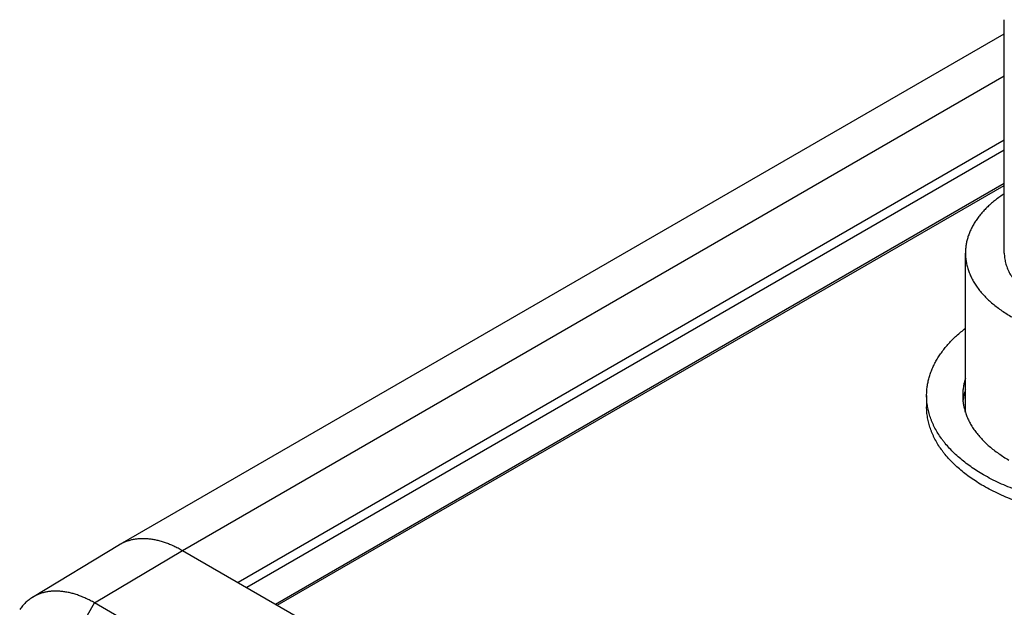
# Model space of a CAD drawing. Header units: inches. Extents: x 0 to 34, y 0 to 22.
# Tile 30 of 80: x 26.481 to 27.273, y 18.883 to 19.356. Entities that reach past the tile are written whole.
import ezdxf

# ---------------------------------------------------------------- set-up
doc = ezdxf.new("R2010")
doc.units = ezdxf.units.IN
doc.header["$LTSCALE"] = 1.87
doc.header["$MEASUREMENT"] = 0
doc.layers.get('0').update_dxf_attribs({"linetype": 'CONTINUOUS'})

msp = doc.modelspace()

# ---------------------------------------------------------------- linework, layer by layer
at = {"color": 7, "linetype": 'CONTINUOUS'}
for p, q in [((27.2728, 19.16862), (27.2728, 19.35641)), ((26.56149, 18.93425), (27.2728, 19.34495)), ((26.6115, 18.9293), (27.2728, 19.31113)), ((27.2728, 19.25944), (26.65626, 18.90346)), ((27.2728, 19.25127), (26.66333, 18.89937)), ((26.68631, 18.88611), (27.2728, 19.22474)), ((26.68777, 18.88526), (27.2728, 19.22305)), ((27.24155, 19.04017), (27.24155, 19.16862)), ((27.2103, 19.05391), (27.2103, 19.04493)), ((26.49105, 18.89156), (26.56088, 18.93389)), ((26.54078, 18.88705), (26.6115, 18.9293)), ((26.6115, 18.9293), (26.90821, 18.75798)), ((26.52311, 18.85607), (26.54078, 18.88705)), ((28.97083, 17.48397), (26.54078, 18.88705))]:
    msp.add_line(p, q, dxfattribs=at)
msp.add_arc((26.57816, 18.90538), 0.03334, 120.00166, 121.22638, dxfattribs=at)
for points, knots in [([(27.27279, 19.21636), (27.27156, 19.21555), (27.26917, 19.21391), (27.26572, 19.21133), (27.26249, 19.20866), (27.25946, 19.2059), (27.25666, 19.20307), (27.25408, 19.20017), (27.25172, 19.19721), (27.2496, 19.19418), (27.24772, 19.19111), (27.24608, 19.18798), (27.24469, 19.18482), (27.24355, 19.18162), (27.2428, 19.17892), (27.24233, 19.17676), (27.24205, 19.17514), (27.24182, 19.17351), (27.24166, 19.17188), (27.24157, 19.17025), (27.24155, 19.16917), (27.24155, 19.16862)], [0, 0, 0, 0, 0.07415, 0.146491, 0.217022, 0.285757, 0.352724, 0.417972, 0.481566, 0.543592, 0.604155, 0.663379, 0.721409, 0.77841, 0.834564, 0.862389, 0.890077, 0.917655, 0.94515, 0.972589, 1, 1, 1, 1]), ([(27.24155, 19.16862), (27.24155, 19.16803), (27.24157, 19.16685), (27.24168, 19.16508), (27.24187, 19.16331), (27.24214, 19.16154), (27.24247, 19.15978), (27.24289, 19.15803), (27.24338, 19.15628), (27.24394, 19.15453), (27.24457, 19.1528), (27.24528, 19.15107), (27.24607, 19.14936), (27.24721, 19.14708), (27.24883, 19.14426), (27.25066, 19.14152), (27.25227, 19.13936), (27.25398, 19.1372), (27.2563, 19.13454), (27.25933, 19.13146), (27.26262, 19.12847), (27.26615, 19.12557), (27.26993, 19.12278), (27.27394, 19.1201), (27.27818, 19.11754), (27.28262, 19.1151), (27.28727, 19.11278), (27.2921, 19.11061), (27.29712, 19.10857), (27.3023, 19.10668), (27.30764, 19.10493), (27.31312, 19.10334), (27.31873, 19.10191), (27.32445, 19.10063), (27.33027, 19.09952), (27.33618, 19.09858), (27.34217, 19.0978), (27.34821, 19.0972), (27.3543, 19.09677), (27.36041, 19.09651), (27.36655, 19.09642), (27.37268, 19.09651), (27.37879, 19.09677), (27.38488, 19.0972), (27.39092, 19.0978), (27.39691, 19.09858), (27.40282, 19.09952), (27.40864, 19.10063), (27.41436, 19.10191), (27.41997, 19.10334), (27.42545, 19.10493), (27.43079, 19.10668), (27.43597, 19.10857), (27.44099, 19.11061), (27.44582, 19.11278), (27.45047, 19.1151), (27.45492, 19.11754), (27.45915, 19.1201), (27.46316, 19.12278), (27.46694, 19.12557), (27.47047, 19.12847), (27.47376, 19.13146), (27.47679, 19.13454), (27.47911, 19.1372), (27.48082, 19.13936), (27.48243, 19.14152), (27.48426, 19.14426), (27.48588, 19.14708), (27.48703, 19.14936), (27.48781, 19.15107), (27.48852, 19.1528), (27.48915, 19.15453), (27.48972, 19.15628), (27.4902, 19.15803), (27.49062, 19.15978), (27.49096, 19.16154), (27.49122, 19.16331), (27.49141, 19.16508), (27.49152, 19.16685), (27.49155, 19.16803), (27.49155, 19.16862)], [0, 0, 0, 0, 0.005619, 0.011245, 0.016885, 0.022544, 0.02823, 0.033949, 0.039708, 0.045511, 0.051366, 0.057276, 0.063248, 0.069287, 0.081578, 0.094186, 0.100617, 0.107137, 0.120452, 0.134147, 0.148236, 0.162726, 0.177619, 0.192914, 0.208607, 0.22469, 0.241151, 0.257978, 0.275153, 0.292658, 0.310473, 0.328574, 0.346938, 0.365538, 0.384349, 0.403342, 0.422488, 0.441757, 0.461119, 0.480544, 0.5, 0.519456, 0.538881, 0.558243, 0.577512, 0.596658, 0.615651, 0.634462, 0.653062, 0.671426, 0.689527, 0.707342, 0.724847, 0.742022, 0.758849, 0.77531, 0.791393, 0.807086, 0.822381, 0.837274, 0.851764, 0.865853, 0.879548, 0.892863, 0.899383, 0.905814, 0.918422, 0.930713, 0.936752, 0.942724, 0.948634, 0.954489, 0.960292, 0.966051, 0.97177, 0.977456, 0.983115, 0.988755, 0.994381, 1, 1, 1, 1]), ([(27.2728, 19.16862), (27.2728, 19.16796), (27.27284, 19.16663), (27.27303, 19.16463), (27.27335, 19.16265), (27.27379, 19.16067), (27.27436, 19.1587), (27.27506, 19.15675), (27.27588, 19.15481), (27.27682, 19.15289), (27.27789, 19.15099), (27.27907, 19.14912), (27.28037, 19.14727), (27.28229, 19.14482), (27.28441, 19.14246), (27.28673, 19.1402), (27.2886, 19.13852), (27.29057, 19.13689), (27.29264, 19.1353), (27.29482, 19.13375), (27.29709, 19.13225), (27.29945, 19.1308), (27.30191, 19.1294), (27.30445, 19.12805), (27.30708, 19.12676), (27.30979, 19.12552), (27.31257, 19.12435), (27.31543, 19.12323), (27.31936, 19.12182), (27.32443, 19.12021), (27.3307, 19.11855), (27.33716, 19.11717), (27.34379, 19.11606), (27.35053, 19.11524), (27.35736, 19.1147), (27.36425, 19.11446), (27.37114, 19.11451), (27.37801, 19.11485), (27.38482, 19.11548), (27.39153, 19.1164), (27.3981, 19.1176), (27.40451, 19.11907), (27.41071, 19.12082), (27.41571, 19.1225), (27.41957, 19.12397), (27.42238, 19.12513), (27.42512, 19.12634), (27.42863, 19.12802), (27.43118, 19.12939), (27.43284, 19.13035)], [0, 0, 0, 0, 0.010653, 0.021334, 0.032072, 0.042896, 0.05383, 0.064902, 0.076133, 0.087546, 0.09916, 0.110993, 0.123061, 0.135376, 0.160788, 0.173907, 0.187307, 0.200992, 0.214964, 0.229222, 0.243766, 0.258592, 0.273697, 0.289076, 0.304722, 0.320627, 0.336783, 0.353181, 0.369809, 0.403711, 0.438395, 0.473751, 0.509665, 0.546015, 0.582672, 0.619506, 0.656385, 0.693174, 0.729743, 0.765962, 0.801703, 0.836848, 0.871282, 0.904902, 0.921377, 0.937615, 0.953605, 0.969338, 1, 1, 1, 1]), ([(27.2103, 19.05391), (27.2103, 19.05512), (27.21038, 19.05754), (27.21076, 19.06117), (27.21139, 19.06479), (27.21228, 19.06838), (27.21341, 19.07196), (27.21479, 19.0755), (27.21642, 19.07901), (27.21829, 19.08248), (27.2204, 19.0859), (27.22235, 19.08869), (27.22402, 19.09089), (27.22578, 19.0931), (27.22814, 19.09583), (27.23117, 19.099), (27.23442, 19.10211), (27.23788, 19.10514), (27.2403, 19.10708), (27.24154, 19.10804)], [0, 0, 0, 0, 0.056046, 0.112272, 0.168856, 0.225971, 0.28378, 0.342437, 0.402084, 0.46285, 0.524848, 0.588181, 0.620377, 0.652937, 0.719179, 0.786969, 0.856351, 0.927355, 1, 1, 1, 1]), ([(27.24155, 19.06766), (27.24136, 19.0671), (27.24101, 19.06597), (27.24055, 19.06426), (27.24017, 19.06254), (27.23985, 19.06082), (27.2396, 19.0591), (27.23942, 19.05737), (27.23932, 19.05564), (27.2393, 19.05448), (27.2393, 19.05391)], [0, 0, 0, 0, 0.127324, 0.253732, 0.379345, 0.504288, 0.628692, 0.752689, 0.876413, 1, 1, 1, 1]), ([(27.25606, 18.99012), (27.25427, 18.99115), (27.25079, 18.99326), (27.24578, 18.99661), (27.24106, 19.0001), (27.23664, 19.00371), (27.23253, 19.00745), (27.22874, 19.01131), (27.22584, 19.01463), (27.2237, 19.01733), (27.22169, 19.02003), (27.2194, 19.02345), (27.21738, 19.02698), (27.21595, 19.02983), (27.21497, 19.03197), (27.21408, 19.03413), (27.21329, 19.0363), (27.21258, 19.03847), (27.21197, 19.04066), (27.21146, 19.04286), (27.21103, 19.04506), (27.2107, 19.04727), (27.21047, 19.04948), (27.21033, 19.05169), (27.2103, 19.05317), (27.2103, 19.05391)], [0, 0, 0, 0, 0.075228, 0.148549, 0.21994, 0.289398, 0.356936, 0.42259, 0.486416, 0.517671, 0.548502, 0.608937, 0.667859, 0.696806, 0.725434, 0.753768, 0.781832, 0.809652, 0.837256, 0.864672, 0.89193, 0.91906, 0.946094, 0.973063, 1, 1, 1, 1]), ([(27.2393, 19.05391), (27.2393, 19.05331), (27.23932, 19.0521), (27.23944, 19.0503), (27.23963, 19.0485), (27.2399, 19.0467), (27.24024, 19.04491), (27.24066, 19.04312), (27.24116, 19.04134), (27.24173, 19.03957), (27.24238, 19.0378), (27.2431, 19.03604), (27.2439, 19.0343), (27.24506, 19.03198), (27.24671, 19.0291), (27.24858, 19.02632), (27.25021, 19.02412), (27.25196, 19.02192), (27.25432, 19.01921), (27.2574, 19.01608), (27.26075, 19.01303), (27.26435, 19.01008), (27.26819, 19.00724), (27.27228, 19.00451), (27.27511, 19.00279), (27.27657, 19.00196)], [0, 0, 0, 0, 0.026937, 0.053906, 0.08094, 0.10807, 0.135328, 0.162744, 0.190348, 0.218168, 0.246232, 0.274566, 0.303194, 0.332141, 0.391063, 0.451498, 0.482329, 0.513584, 0.57741, 0.643064, 0.710602, 0.78006, 0.851451, 0.924772, 1, 1, 1, 1]), ([(27.24155, 19.05868), (27.24129, 19.05792), (27.24083, 19.0564), (27.24027, 19.05409), (27.23983, 19.05177), (27.23962, 19.05021), (27.23954, 19.04943)], [0, 0, 0, 0, 0.253067, 0.503788, 0.75261, 1, 1, 1, 1]), ([(27.25606, 18.98113), (27.25427, 18.98216), (27.25079, 18.98427), (27.24578, 18.98763), (27.24106, 18.99111), (27.23664, 18.99473), (27.23253, 18.99847), (27.22874, 19.00233), (27.22584, 19.00565), (27.2237, 19.00835), (27.22169, 19.01105), (27.2194, 19.01447), (27.21738, 19.018), (27.21595, 19.02085), (27.21497, 19.02299), (27.21408, 19.02515), (27.21329, 19.02732), (27.21258, 19.02949), (27.21197, 19.03168), (27.21146, 19.03388), (27.21103, 19.03608), (27.2107, 19.03829), (27.21047, 19.0405), (27.21033, 19.04271), (27.2103, 19.04419), (27.2103, 19.04493)], [0, 0, 0, 0, 0.075228, 0.148549, 0.21994, 0.289398, 0.356936, 0.42259, 0.486416, 0.517671, 0.548502, 0.608937, 0.667859, 0.696806, 0.725434, 0.753768, 0.781832, 0.809652, 0.837256, 0.864672, 0.89193, 0.91906, 0.946094, 0.973063, 1, 1, 1, 1]), ([(27.4961, 19.00348), (27.49448, 19.00208), (27.49108, 18.99935), (27.48569, 18.99547), (27.47994, 18.99177), (27.47385, 18.98827), (27.46743, 18.98496), (27.46071, 18.98186), (27.4537, 18.97897), (27.44643, 18.97632), (27.43891, 18.9739), (27.43118, 18.97172), (27.42325, 18.96979), (27.41515, 18.96812), (27.40691, 18.96671), (27.39854, 18.96556), (27.39007, 18.96467), (27.38153, 18.96406), (27.37295, 18.96372), (27.36435, 18.96365), (27.35575, 18.96386), (27.34719, 18.96434), (27.33868, 18.96509), (27.33026, 18.96611), (27.32195, 18.9674), (27.31378, 18.96894), (27.30576, 18.97075), (27.29793, 18.9728), (27.29031, 18.97511), (27.28292, 18.97765), (27.27578, 18.98042), (27.26891, 18.98341), (27.26234, 18.98662), (27.25812, 18.98893), (27.25606, 18.99012)], [0, 0, 0, 0, 0.025435, 0.051661, 0.078675, 0.106463, 0.135004, 0.16427, 0.194226, 0.224832, 0.256043, 0.287807, 0.320071, 0.352778, 0.385867, 0.419275, 0.452937, 0.486787, 0.520756, 0.554777, 0.588779, 0.622696, 0.656458, 0.689999, 0.723252, 0.756153, 0.788642, 0.820658, 0.852145, 0.883053, 0.913332, 0.942941, 0.97184, 1, 1, 1, 1]), ([(27.4961, 18.9945), (27.49448, 18.9931), (27.49108, 18.99037), (27.48569, 18.98649), (27.47994, 18.98279), (27.47385, 18.97929), (27.46743, 18.97598), (27.46071, 18.97288), (27.4537, 18.96999), (27.44643, 18.96734), (27.43891, 18.96492), (27.43118, 18.96274), (27.42325, 18.96081), (27.41515, 18.95914), (27.40691, 18.95772), (27.39854, 18.95657), (27.39007, 18.95569), (27.38153, 18.95508), (27.37295, 18.95474), (27.36435, 18.95467), (27.35575, 18.95488), (27.34719, 18.95536), (27.33868, 18.95611), (27.33026, 18.95713), (27.32195, 18.95841), (27.31378, 18.95996), (27.30576, 18.96177), (27.29793, 18.96382), (27.29031, 18.96612), (27.28292, 18.96867), (27.27578, 18.97144), (27.26891, 18.97443), (27.26234, 18.97764), (27.25812, 18.97995), (27.25606, 18.98113)], [0, 0, 0, 0, 0.025435, 0.051661, 0.078675, 0.106463, 0.135004, 0.16427, 0.194226, 0.224832, 0.256043, 0.287807, 0.320071, 0.352778, 0.385867, 0.419275, 0.452937, 0.486787, 0.520756, 0.554777, 0.588779, 0.622696, 0.656458, 0.689999, 0.723252, 0.756153, 0.788642, 0.820658, 0.852145, 0.883053, 0.913332, 0.942941, 0.97184, 1, 1, 1, 1]), ([(26.56149, 18.93425), (26.5619, 18.93449), (26.56273, 18.93495), (26.564, 18.93558), (26.56531, 18.93615), (26.56663, 18.93668), (26.56799, 18.93715), (26.56937, 18.93756), (26.57078, 18.93793), (26.5727, 18.93834), (26.57516, 18.93871), (26.57818, 18.93894), (26.58129, 18.93895), (26.58392, 18.93878), (26.58605, 18.93853), (26.58824, 18.93821), (26.59101, 18.93766), (26.59435, 18.9368), (26.59774, 18.93572), (26.60116, 18.93442), (26.60461, 18.93292), (26.60807, 18.93122), (26.61035, 18.92996), (26.6115, 18.9293)], [0, 0, 0, 0, 0.026936, 0.053904, 0.080937, 0.108067, 0.135324, 0.16274, 0.190343, 0.218163, 0.27455, 0.332114, 0.391037, 0.451473, 0.482304, 0.51356, 0.577388, 0.643044, 0.710585, 0.780046, 0.851442, 0.924767, 1, 1, 1, 1]), ([(26.54078, 18.88705), (26.53964, 18.8877), (26.53736, 18.88896), (26.53391, 18.89065), (26.53047, 18.89214), (26.52706, 18.89342), (26.52368, 18.89449), (26.52035, 18.89533), (26.51759, 18.89586), (26.51541, 18.89616), (26.51329, 18.89639), (26.51067, 18.89654), (26.50758, 18.8965), (26.50457, 18.89624), (26.50213, 18.89583), (26.50023, 18.89539), (26.49884, 18.895), (26.49747, 18.89457), (26.49613, 18.89407), (26.49481, 18.89353), (26.49353, 18.89293), (26.49227, 18.89227), (26.49145, 18.8918), (26.49105, 18.89156)], [0, 0, 0, 0, 0.075379, 0.148816, 0.220289, 0.289793, 0.357344, 0.42298, 0.486761, 0.517986, 0.548782, 0.609137, 0.667973, 0.725453, 0.781768, 0.809561, 0.837145, 0.864549, 0.891806, 0.918946, 0.946004, 0.97301, 1, 1, 1, 1]), ([(26.49105, 18.89156), (26.49055, 18.89125), (26.48955, 18.89061), (26.48811, 18.88957), (26.48672, 18.88845), (26.48539, 18.88725), (26.48411, 18.88597), (26.48288, 18.88461), (26.48171, 18.88318), (26.48097, 18.88219), (26.48061, 18.88168)], [0, 0, 0, 0, 0.122271, 0.244873, 0.368038, 0.491995, 0.616964, 0.743156, 0.870772, 1, 1, 1, 1])]:
    msp.add_open_spline(points, degree=3, knots=knots, dxfattribs=at)
msp.add_open_spline([(27.24154, 19.04024), (27.24154, 19.04023), (27.24154, 19.04022), (27.24153, 19.04021)], degree=3, dxfattribs=at)

doc.saveas('drawing.dxf')
